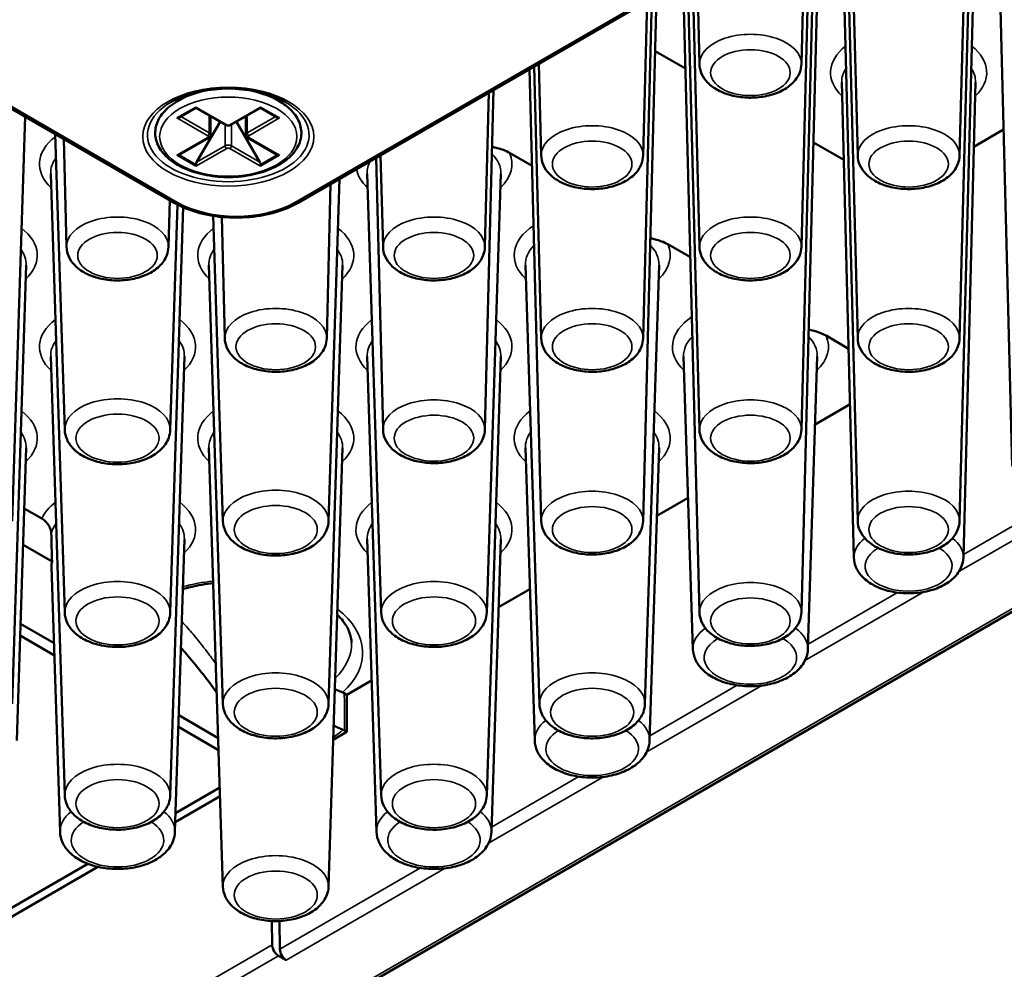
# Paper-space layout 'Sheet_1' of a CAD drawing. Header units: millimetres. Extents: x 0.8 to 58.3, y 0.8 to 58.3.
# Tile 46 of 128: x 8.2 to 9.9, y 40.9 to 42.6. Entities that reach past the tile are written whole.
import ezdxf

# ---------------------------------------------------------------- set-up
doc = ezdxf.new("R2010")
doc.units = ezdxf.units.MM
doc.layers.add('Visible (ISO)', color=7, linetype='Continuous', lineweight=50)
doc.layers.add('Visible Narrow (ISO)', color=7, linetype='Continuous', lineweight=35)

psp = doc.layouts.new('Sheet_1')

# ---------------------------------------------------------------- linework, layer by layer
at = {"layer": 'Visible (ISO)'}
for p, q in [((8.57996, 40.79195), (17.28225, 45.81622)), ((13.96883, 45.34788), (8.65161, 42.27798)), ((9.81549, 42.03959), (9.8392, 42.96364)), ((9.81549, 42.36104), (9.83083, 42.95881)), ((9.63621, 42.03959), (9.61581, 42.83466)), ((9.63621, 42.36104), (9.62394, 42.83936)), ((9.63621, 41.71813), (9.60816, 42.81151)), ((9.81549, 41.71813), (9.84355, 42.81151)), ((9.53711, 41.87886), (9.56082, 42.80291)), ((9.53711, 42.20032), (9.55244, 42.79808)), ((9.53711, 42.52177), (9.54407, 42.79324)), ((8.43379, 42.27798), (7.70998, 42.69587)), ((9.35783, 41.87886), (9.33743, 42.67394)), ((9.35783, 42.20032), (9.34555, 42.67863)), ((9.35783, 42.52177), (9.35368, 42.68332)), ((9.25872, 41.71813), (9.28243, 42.64218)), ((9.25872, 42.03959), (9.27405, 42.63735)), ((9.35783, 41.5574), (9.32977, 42.65079)), ((9.53711, 41.5574), (9.56516, 42.65079)), ((9.90801, 41.81451), (9.88655, 42.65079)), ((9.25872, 42.36104), (9.26568, 42.63252)), ((9.27993, 42.54485), (9.33328, 42.51405)), ((9.07944, 41.71813), (9.05904, 42.51321)), ((9.07944, 42.03959), (9.06717, 42.5179)), ((9.07944, 42.36104), (9.07529, 42.52259)), ((9.62962, 41.65378), (9.60816, 42.49006)), ((9.82209, 41.65378), (9.84355, 42.49006)), ((8.46081, 42.46916), (8.43946, 42.45684)), ((8.59676, 42.46916), (8.61811, 42.45684)), ((8.98033, 41.87886), (8.99567, 42.47662)), ((8.98033, 42.20032), (8.98729, 42.47179)), ((8.44248, 42.42804), (8.47195, 42.44506)), ((8.47195, 42.44639), (8.47195, 42.44506)), ((8.52403, 42.41499), (8.47195, 42.44506)), ((8.53354, 42.41499), (8.58561, 42.44506)), ((8.58561, 42.44639), (8.58561, 42.44506)), ((8.58561, 42.44506), (8.61508, 42.42804)), ((8.14835, 41.71782), (8.17118, 42.4296)), ((8.49768, 42.4302), (8.49768, 42.39751)), ((8.55988, 42.4302), (8.55988, 42.39751)), ((8.47311, 42.34929), (8.51429, 42.42062)), ((8.58446, 42.34929), (8.54328, 42.42062)), ((8.24109, 41.87855), (8.2244, 42.39888)), ((8.44248, 42.36242), (8.49456, 42.39249)), ((8.61508, 42.36242), (8.56301, 42.39249)), ((9.89281, 42.40659), (9.84063, 42.37647)), ((8.24427, 42.20032), (8.2394, 42.39022)), ((9.55832, 42.38412), (9.61167, 42.35332)), ((8.80105, 41.87886), (8.78878, 42.35717)), ((8.80105, 42.20032), (8.7969, 42.36187)), ((9.02369, 42.36572), (9.06341, 42.34279)), ((8.47195, 42.34219), (8.47195, 42.34541)), ((8.58561, 42.34219), (8.58561, 42.34541)), ((8.24109, 41.55709), (8.21632, 42.32916)), ((8.79787, 41.55709), (8.7731, 42.32916)), ((8.98351, 41.55709), (9.00828, 42.32916)), ((8.70194, 42.03959), (8.70891, 42.31106)), ((8.70512, 41.71782), (8.72444, 42.32003)), ((8.42355, 42.20032), (8.42567, 42.28268)), ((8.42673, 41.87855), (8.43945, 42.27488)), ((8.42673, 41.55709), (8.4496, 42.27)), ((8.51948, 41.71782), (8.50225, 42.25492)), ((8.52266, 42.03959), (8.51718, 42.25301)), ((9.30208, 42.20499), (9.3418, 42.18206)), ((8.14835, 41.39637), (8.17311, 42.16844)), ((8.51948, 41.39637), (8.49471, 42.16844)), ((8.70512, 41.39637), (8.72989, 42.16844)), ((9.07625, 41.39637), (9.05149, 42.16844)), ((9.2619, 41.39637), (9.28667, 42.16844)), ((9.62019, 42.02133), (9.58047, 42.04427)), ((8.24109, 41.23564), (8.21632, 42.00771)), ((8.42673, 41.23564), (8.4515, 42.00771)), ((8.79787, 41.23564), (8.7731, 42.00771)), ((8.98351, 41.23564), (9.00828, 42.00771)), ((9.3464, 41.49272), (9.32988, 42.00771)), ((9.54853, 41.49272), (9.56505, 42.00771)), ((9.56122, 41.88808), (9.6227, 41.92357)), ((8.15659, 41.33199), (8.17311, 41.84698)), ((8.51948, 41.07491), (8.49471, 41.84698)), ((8.70512, 41.07491), (8.72989, 41.84698)), ((9.06801, 41.33199), (9.05149, 41.84698)), ((9.27015, 41.33199), (9.28667, 41.84698)), ((9.28283, 41.72735), (9.33785, 41.75912)), ((8.20076, 41.72248), (8.16969, 41.74042)), ((8.43498, 41.17126), (8.4515, 41.68625)), ((8.78962, 41.17126), (8.7731, 41.68625)), ((8.99176, 41.17126), (9.00828, 41.68625)), ((8.21866, 41.64673), (8.16763, 41.67619)), ((8.23284, 41.17126), (8.21788, 41.63763)), ((9.00444, 41.56662), (9.05946, 41.59839)), ((8.2222, 41.50303), (8.16317, 41.53711)), ((8.16317, 41.53711), (8.2222, 41.50303)), ((8.16252, 41.51672), (8.22288, 41.48187)), ((8.49661, 41.48119), (8.4966, 41.4812)), ((8.73758, 41.41255), (8.78107, 41.43766)), ((8.73291, 41.41525), (8.73758, 41.41255)), ((8.73758, 41.41255), (8.73758, 41.34714)), ((8.44156, 41.37638), (8.5111, 41.33623)), ((8.44091, 41.35599), (8.51177, 41.31508)), ((8.71341, 41.33318), (8.73758, 41.34714)), ((8.73342, 41.34953), (8.73758, 41.34714)), ((8.43605, 41.20452), (8.51388, 41.24946)), ((8.43553, 41.18843), (8.51438, 41.23395)), ((7.13073, 40.45089), (8.28156, 41.11533)), ((7.14465, 40.44314), (8.29949, 41.10989)), ((8.60599, 40.97263), (8.60536, 41.01457)), ((8.61882, 41.01455), (8.61956, 40.96479)), ((8.61712, 40.95356), (8.6307, 40.94573))]:
    psp.add_line(p, q, dxfattribs=at)
for centre, major_axis, ratio, start_param, end_param in [((8.52878, 42.44572), (0.08268, 0), 0.5773503, 2.6739007, 2.7364457), ((8.52878, 42.44572), (0.08268, 0), 0.5773503, 0.405147, 0.467692), ((8.43855, 42.43032), (0.00557, 0), 0.5773503, 4.712389, 5.4977871), ((8.61902, 42.43032), (-0.00557, 0), 0.5773503, 0.7853982, 1.5707963), ((8.43855, 42.36469), (-0.00557, 0), 0.5773503, 1.5707963, 2.3561945), ((8.61902, 42.36469), (0.00557, 0), 0.5773503, 3.9269908, 4.712389), ((8.47589, 42.34768), (-0.00278, -0.00482), 0.5773503, 4.712389, 5.4977871), ((8.58168, 42.34768), (0.00278, -0.00482), 0.5773503, 0.7853982, 1.5707963), ((44.99298, 22.44814), (25.32085, -45.44344), 0.5873384, 3.9817928, 3.9829393), ((8.33391, 41.63887), (-0.11605, 0), 0.5773503, 6.1656307, 6.3017026), ((8.71898, 41.4072), (0.01969, 0), 0.5774183, 0.7853399, 0.978903), ((8.7195, 41.34149), (-0.01969, 0), 0.5773503, 3.9269866, 4.112945), ((8.61712, 40.96642), (-0.00787, 0.01364), 0.5773503, 0.8028515, 2.3561945), ((8.6307, 40.95859), (-0.00787, 0.01364), 0.5773503, 0.8028515, 2.3561945)]:
    psp.add_ellipse(centre, major_axis=major_axis, ratio=ratio, start_param=start_param, end_param=end_param, dxfattribs=at)
for points, knots in [([(9.35783, 42.52177), (9.35797, 42.51599), (9.35932, 42.51027), (9.36414, 42.49928), (9.36778, 42.49411), (9.37742, 42.4841), (9.38375, 42.47955), (9.39857, 42.47165), (9.40724, 42.46851), (9.42551, 42.46418), (9.4351, 42.463), (9.45428, 42.46263), (9.46386, 42.46342), (9.48232, 42.46693), (9.49119, 42.46967), (9.5075, 42.47717), (9.51493, 42.48195), (9.52678, 42.49337), (9.53143, 42.49986), (9.53597, 42.51189), (9.53698, 42.51681), (9.53711, 42.52177)], [3.9418031, 3.9418031, 3.9418031, 3.9418031, 4.1747319, 4.1747319, 4.4338495, 4.4338495, 4.7522854, 4.7522854, 5.1086643, 5.1086643, 5.4642551, 5.4642551, 5.8162303, 5.8162303, 6.1707329, 6.1707329, 6.5286923, 6.5286923, 6.8538691, 6.8538691, 7.0537712, 7.0537712, 7.0537712, 7.0537712]), ([(8.42823, 42.45517), (8.43817, 42.46091), (8.44985, 42.46588), (8.47561, 42.47362), (8.48969, 42.47637), (8.51881, 42.47929), (8.53385, 42.47944), (8.56323, 42.47709), (8.57758, 42.47458), (8.60399, 42.46726), (8.61607, 42.46245), (8.62741, 42.45627), (8.62838, 42.45573), (8.62934, 42.45517)], [4.712389, 4.712389, 4.712389, 4.712389, 5.0180103, 5.0180103, 5.3258827, 5.3258827, 5.6356981, 5.6356981, 5.9456207, 5.9456207, 6.2537629, 6.2537629, 6.2831853, 6.2831853, 6.2831853, 6.2831853]), ([(8.43946, 42.45684), (8.42941, 42.45103), (8.42086, 42.44418), (8.40798, 42.42898), (8.40353, 42.42066), (8.3996, 42.40398), (8.39975, 42.39573), (8.40406, 42.37988), (8.4082, 42.37231), (8.42019, 42.35794), (8.42832, 42.35124), (8.44778, 42.33962), (8.4592, 42.33475), (8.48396, 42.32744), (8.49728, 42.325), (8.52448, 42.32274), (8.53835, 42.32291), (8.56532, 42.32582), (8.57842, 42.32857), (8.60262, 42.33644), (8.61371, 42.34157), (8.63271, 42.35388), (8.64063, 42.36105), (8.65203, 42.3767), (8.65567, 42.38513), (8.65806, 42.40179), (8.65718, 42.40992), (8.65155, 42.42554), (8.64672, 42.433), (8.63423, 42.44612), (8.62672, 42.45186), (8.61811, 42.45684)], [1.5707963, 1.5707963, 1.5707963, 1.5707963, 1.9011199, 1.9011199, 2.2209441, 2.2209441, 2.5121392, 2.5121392, 2.8048735, 2.8048735, 3.1242431, 3.1242431, 3.4544727, 3.4544727, 3.7839051, 3.7839051, 4.1119419, 4.1119419, 4.4400819, 4.4400819, 4.7697425, 4.7697425, 5.0996342, 5.0996342, 5.4150427, 5.4150427, 5.703154, 5.703154, 6.0001266, 6.0001266, 6.2831853, 6.2831853, 6.2831853, 6.2831853]), ([(8.52403, 42.41499), (8.52463, 42.41464), (8.52525, 42.41439), (8.52652, 42.41402), (8.52716, 42.4139), (8.52846, 42.41378), (8.52911, 42.41378), (8.53041, 42.4139), (8.53105, 42.41402), (8.53231, 42.41439), (8.53294, 42.41464), (8.53354, 42.41499)], [3.1415927, 3.1415927, 3.1415927, 3.1415927, 3.4557519, 3.4557519, 3.7699112, 3.7699112, 4.0840704, 4.0840704, 4.3982297, 4.3982297, 4.712389, 4.712389, 4.712389, 4.712389]), ([(8.49456, 42.39249), (8.49486, 42.39266), (8.49516, 42.39286), (8.49573, 42.39332), (8.49601, 42.39357), (8.49653, 42.39416), (8.49677, 42.3945), (8.4972, 42.39525), (8.49737, 42.39566), (8.49762, 42.39655), (8.49768, 42.39703), (8.49768, 42.39751)], [4.71238898, 4.71238898, 4.71238898, 4.71238898, 4.86946861, 4.86946861, 5.02654825, 5.02654825, 5.18362788, 5.18362788, 5.34070751, 5.34070751, 5.49778714, 5.49778714, 5.49778714, 5.49778714]), ([(8.55988, 42.39751), (8.55988, 42.39703), (8.55995, 42.39655), (8.5602, 42.39566), (8.56037, 42.39525), (8.56079, 42.3945), (8.56104, 42.39416), (8.56156, 42.39357), (8.56184, 42.39332), (8.56241, 42.39286), (8.56271, 42.39266), (8.56301, 42.39249)], [2.35619449, 2.35619449, 2.35619449, 2.35619449, 2.51327412, 2.51327412, 2.67035376, 2.67035376, 2.82743339, 2.82743339, 2.98451302, 2.98451302, 3.14159265, 3.14159265, 3.14159265, 3.14159265]), ([(8.99309, 42.37619), (8.99606, 42.37564), (8.99923, 42.37498), (9.00868, 42.37258), (9.01681, 42.36969), (9.02369, 42.36572)], [1.17520977, 1.17520977, 1.17520977, 1.17520977, 1.20629557, 1.20629557, 1.28040029, 1.28040029, 1.28040029, 1.28040029]), ([(9.07944, 42.36104), (9.07959, 42.35526), (9.08093, 42.34955), (9.08575, 42.33855), (9.0894, 42.33338), (9.09903, 42.32337), (9.10536, 42.31882), (9.12018, 42.31092), (9.12885, 42.30778), (9.14712, 42.30345), (9.15671, 42.30228), (9.17589, 42.30191), (9.18547, 42.30269), (9.20393, 42.30621), (9.21281, 42.30894), (9.22911, 42.31644), (9.23654, 42.32122), (9.24839, 42.33264), (9.25304, 42.33914), (9.25758, 42.35116), (9.25859, 42.35608), (9.25872, 42.36104)], [3.9418031, 3.9418031, 3.9418031, 3.9418031, 4.1747319, 4.1747319, 4.4338495, 4.4338495, 4.7522854, 4.7522854, 5.1086643, 5.1086643, 5.4642551, 5.4642551, 5.8162303, 5.8162303, 6.1707329, 6.1707329, 6.5286923, 6.5286923, 6.8538691, 6.8538691, 7.0537712, 7.0537712, 7.0537712, 7.0537712]), ([(9.63621, 42.36104), (9.63636, 42.35526), (9.63771, 42.34955), (9.64253, 42.33855), (9.64617, 42.33338), (9.6558, 42.32337), (9.66214, 42.31882), (9.67696, 42.31092), (9.68563, 42.30778), (9.7039, 42.30345), (9.71349, 42.30228), (9.73267, 42.30191), (9.74224, 42.30269), (9.76071, 42.30621), (9.76958, 42.30894), (9.78589, 42.31644), (9.79332, 42.32122), (9.80517, 42.33264), (9.80982, 42.33914), (9.81436, 42.35116), (9.81537, 42.35608), (9.81549, 42.36104)], [3.9418031, 3.9418031, 3.9418031, 3.9418031, 4.1747319, 4.1747319, 4.4338495, 4.4338495, 4.7522854, 4.7522854, 5.1086643, 5.1086643, 5.4642551, 5.4642551, 5.8162303, 5.8162303, 6.1707329, 6.1707329, 6.5286923, 6.5286923, 6.8538691, 6.8538691, 7.0537712, 7.0537712, 7.0537712, 7.0537712]), ([(8.43379, 42.27798), (8.44551, 42.27122), (8.45885, 42.26565), (8.48762, 42.25718), (8.50305, 42.2543), (8.53463, 42.25141), (8.55078, 42.25141), (8.58236, 42.2543), (8.59778, 42.25718), (8.62656, 42.26565), (8.6399, 42.27122), (8.65161, 42.27798)], [3.1415927, 3.1415927, 3.1415927, 3.1415927, 3.4557519, 3.4557519, 3.7699112, 3.7699112, 4.0840704, 4.0840704, 4.3982297, 4.3982297, 4.712389, 4.712389, 4.712389, 4.712389]), ([(9.27148, 42.21546), (9.27445, 42.21491), (9.27762, 42.21425), (9.28707, 42.21185), (9.2952, 42.20896), (9.30208, 42.20499)], [1.17520977, 1.17520977, 1.17520977, 1.17520977, 1.20629557, 1.20629557, 1.28040029, 1.28040029, 1.28040029, 1.28040029]), ([(8.24427, 42.20032), (8.24442, 42.19453), (8.24577, 42.18882), (8.25059, 42.17782), (8.25423, 42.17266), (8.26386, 42.16264), (8.2702, 42.15809), (8.28502, 42.15019), (8.29369, 42.14705), (8.31196, 42.14273), (8.32155, 42.14155), (8.34072, 42.14118), (8.3503, 42.14196), (8.36876, 42.14548), (8.37764, 42.14821), (8.39394, 42.15572), (8.40138, 42.1605), (8.41323, 42.17191), (8.41788, 42.17841), (8.42242, 42.19043), (8.42342, 42.19535), (8.42355, 42.20032)], [3.9418031, 3.9418031, 3.9418031, 3.9418031, 4.1747319, 4.1747319, 4.4338495, 4.4338495, 4.7522854, 4.7522854, 5.1086643, 5.1086643, 5.4642551, 5.4642551, 5.8162303, 5.8162303, 6.1707329, 6.1707329, 6.5286923, 6.5286923, 6.8538691, 6.8538691, 7.0537712, 7.0537712, 7.0537712, 7.0537712]), ([(8.80105, 42.20032), (8.8012, 42.19453), (8.80255, 42.18882), (8.80736, 42.17782), (8.81101, 42.17266), (8.82064, 42.16264), (8.82697, 42.15809), (8.84179, 42.15019), (8.85047, 42.14705), (8.86873, 42.14273), (8.87833, 42.14155), (8.8975, 42.14118), (8.90708, 42.14196), (8.92554, 42.14548), (8.93442, 42.14821), (8.95072, 42.15572), (8.95816, 42.1605), (8.97, 42.17191), (8.97465, 42.17841), (8.9792, 42.19043), (8.9802, 42.19535), (8.98033, 42.20032)], [3.9418031, 3.9418031, 3.9418031, 3.9418031, 4.1747319, 4.1747319, 4.4338495, 4.4338495, 4.7522854, 4.7522854, 5.1086643, 5.1086643, 5.4642551, 5.4642551, 5.8162303, 5.8162303, 6.1707329, 6.1707329, 6.5286923, 6.5286923, 6.8538691, 6.8538691, 7.0537712, 7.0537712, 7.0537712, 7.0537712]), ([(9.35783, 42.20032), (9.35797, 42.19453), (9.35932, 42.18882), (9.36414, 42.17782), (9.36778, 42.17266), (9.37742, 42.16264), (9.38375, 42.15809), (9.39857, 42.15019), (9.40724, 42.14705), (9.42551, 42.14273), (9.4351, 42.14155), (9.45428, 42.14118), (9.46386, 42.14196), (9.48232, 42.14548), (9.49119, 42.14821), (9.5075, 42.15572), (9.51493, 42.1605), (9.52678, 42.17191), (9.53143, 42.17841), (9.53597, 42.19043), (9.53698, 42.19535), (9.53711, 42.20032)], [3.9418031, 3.9418031, 3.9418031, 3.9418031, 4.1747319, 4.1747319, 4.4338495, 4.4338495, 4.7522854, 4.7522854, 5.1086643, 5.1086643, 5.4642551, 5.4642551, 5.8162303, 5.8162303, 6.1707329, 6.1707329, 6.5286923, 6.5286923, 6.8538691, 6.8538691, 7.0537712, 7.0537712, 7.0537712, 7.0537712]), ([(9.54987, 42.05473), (9.55283, 42.05418), (9.556, 42.05352), (9.56546, 42.05112), (9.57359, 42.04824), (9.58047, 42.04427)], [1.17520977, 1.17520977, 1.17520977, 1.17520977, 1.20629557, 1.20629557, 1.28040029, 1.28040029, 1.28040029, 1.28040029]), ([(8.52266, 42.03959), (8.52281, 42.03381), (8.52416, 42.02809), (8.52897, 42.0171), (8.53262, 42.01193), (8.54225, 42.00191), (8.54859, 41.99737), (8.5634, 41.98947), (8.57208, 41.98632), (8.59034, 41.982), (8.59994, 41.98082), (8.61911, 41.98045), (8.62869, 41.98124), (8.64715, 41.98475), (8.65603, 41.98749), (8.67233, 41.99499), (8.67977, 41.99977), (8.69162, 42.01118), (8.69627, 42.01768), (8.70081, 42.02971), (8.70181, 42.03463), (8.70194, 42.03959)], [3.9418031, 3.9418031, 3.9418031, 3.9418031, 4.1747319, 4.1747319, 4.4338495, 4.4338495, 4.7522854, 4.7522854, 5.1086643, 5.1086643, 5.4642551, 5.4642551, 5.8162303, 5.8162303, 6.1707329, 6.1707329, 6.5286923, 6.5286923, 6.8538691, 6.8538691, 7.0537712, 7.0537712, 7.0537712, 7.0537712]), ([(9.07944, 42.03959), (9.07959, 42.03381), (9.08093, 42.02809), (9.08575, 42.0171), (9.0894, 42.01193), (9.09903, 42.00191), (9.10536, 41.99737), (9.12018, 41.98947), (9.12885, 41.98632), (9.14712, 41.982), (9.15671, 41.98082), (9.17589, 41.98045), (9.18547, 41.98124), (9.20393, 41.98475), (9.21281, 41.98749), (9.22911, 41.99499), (9.23654, 41.99977), (9.24839, 42.01118), (9.25304, 42.01768), (9.25758, 42.02971), (9.25859, 42.03463), (9.25872, 42.03959)], [3.9418031, 3.9418031, 3.9418031, 3.9418031, 4.1747319, 4.1747319, 4.4338495, 4.4338495, 4.7522854, 4.7522854, 5.1086643, 5.1086643, 5.4642551, 5.4642551, 5.8162303, 5.8162303, 6.1707329, 6.1707329, 6.5286923, 6.5286923, 6.8538691, 6.8538691, 7.0537712, 7.0537712, 7.0537712, 7.0537712]), ([(9.63621, 42.03959), (9.63636, 42.03381), (9.63771, 42.02809), (9.64253, 42.0171), (9.64617, 42.01193), (9.6558, 42.00191), (9.66214, 41.99737), (9.67696, 41.98947), (9.68563, 41.98632), (9.7039, 41.982), (9.71349, 41.98082), (9.73267, 41.98045), (9.74224, 41.98124), (9.76071, 41.98475), (9.76958, 41.98749), (9.78589, 41.99499), (9.79332, 41.99977), (9.80517, 42.01118), (9.80982, 42.01768), (9.81436, 42.02971), (9.81537, 42.03463), (9.81549, 42.03959)], [3.9418031, 3.9418031, 3.9418031, 3.9418031, 4.1747319, 4.1747319, 4.4338495, 4.4338495, 4.7522854, 4.7522854, 5.1086643, 5.1086643, 5.4642551, 5.4642551, 5.8162303, 5.8162303, 6.1707329, 6.1707329, 6.5286923, 6.5286923, 6.8538691, 6.8538691, 7.0537712, 7.0537712, 7.0537712, 7.0537712]), ([(8.24109, 41.87855), (8.24128, 41.87258), (8.24272, 41.86669), (8.2478, 41.85534), (8.25164, 41.85001), (8.26176, 41.83969), (8.26841, 41.83501), (8.28388, 41.82693), (8.2929, 41.82373), (8.31186, 41.81937), (8.32179, 41.8182), (8.34165, 41.81791), (8.35155, 41.81877), (8.37063, 41.82248), (8.37979, 41.82535), (8.39657, 41.83316), (8.4042, 41.83812), (8.41633, 41.84992), (8.42107, 41.85662), (8.42559, 41.86881), (8.42658, 41.87366), (8.42673, 41.87855)], [3.9455081, 3.9455081, 3.9455081, 3.9455081, 4.1802605, 4.1802605, 4.4421326, 4.4421326, 4.7628206, 4.7628206, 5.1183591, 5.1183591, 5.4724135, 5.4724135, 5.8230903, 5.8230903, 6.1763313, 6.1763313, 6.5329314, 6.5329314, 6.8576474, 6.8576474, 7.0500662, 7.0500662, 7.0500662, 7.0500662]), ([(8.80105, 41.87886), (8.8012, 41.87308), (8.80255, 41.86736), (8.80736, 41.85637), (8.81101, 41.8512), (8.82064, 41.84119), (8.82697, 41.83664), (8.84179, 41.82874), (8.85047, 41.8256), (8.86873, 41.82127), (8.87833, 41.82009), (8.8975, 41.81972), (8.90708, 41.82051), (8.92554, 41.82402), (8.93442, 41.82676), (8.95072, 41.83426), (8.95816, 41.83904), (8.97, 41.85045), (8.97465, 41.85695), (8.9792, 41.86898), (8.9802, 41.8739), (8.98033, 41.87886)], [3.9418031, 3.9418031, 3.9418031, 3.9418031, 4.1747319, 4.1747319, 4.4338495, 4.4338495, 4.7522854, 4.7522854, 5.1086643, 5.1086643, 5.4642551, 5.4642551, 5.8162303, 5.8162303, 6.1707329, 6.1707329, 6.5286923, 6.5286923, 6.8538691, 6.8538691, 7.0537712, 7.0537712, 7.0537712, 7.0537712]), ([(9.35783, 41.87886), (9.35797, 41.87308), (9.35932, 41.86736), (9.36414, 41.85637), (9.36778, 41.8512), (9.37742, 41.84119), (9.38375, 41.83664), (9.39857, 41.82874), (9.40724, 41.8256), (9.42551, 41.82127), (9.4351, 41.82009), (9.45428, 41.81972), (9.46386, 41.82051), (9.48232, 41.82402), (9.49119, 41.82676), (9.5075, 41.83426), (9.51493, 41.83904), (9.52678, 41.85045), (9.53143, 41.85695), (9.53597, 41.86898), (9.53698, 41.8739), (9.53711, 41.87886)], [3.9418031, 3.9418031, 3.9418031, 3.9418031, 4.1747319, 4.1747319, 4.4338495, 4.4338495, 4.7522854, 4.7522854, 5.1086643, 5.1086643, 5.4642551, 5.4642551, 5.8162303, 5.8162303, 6.1707329, 6.1707329, 6.5286923, 6.5286923, 6.8538691, 6.8538691, 7.0537712, 7.0537712, 7.0537712, 7.0537712]), ([(8.21744, 41.69692), (8.21738, 41.69875), (8.21696, 41.70099), (8.21557, 41.7053), (8.21423, 41.70808), (8.21137, 41.71271), (8.20928, 41.71535), (8.2054, 41.71927), (8.20289, 41.72125), (8.20076, 41.72248)], [0.162476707, 0.162476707, 0.162476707, 0.162476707, 0.178547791, 0.178547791, 0.19819447, 0.19819447, 0.220098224, 0.220098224, 0.243025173, 0.243025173, 0.243025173, 0.243025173]), ([(8.51948, 41.71782), (8.51967, 41.71185), (8.52111, 41.70596), (8.52619, 41.69462), (8.53003, 41.68928), (8.54015, 41.67896), (8.54679, 41.67428), (8.56227, 41.6662), (8.57129, 41.663), (8.59025, 41.65864), (8.60018, 41.65747), (8.62003, 41.65718), (8.62994, 41.65804), (8.64902, 41.66175), (8.65818, 41.66462), (8.67496, 41.67243), (8.68259, 41.67739), (8.69472, 41.68919), (8.69946, 41.69589), (8.70398, 41.70808), (8.70497, 41.71293), (8.70512, 41.71782)], [3.9455081, 3.9455081, 3.9455081, 3.9455081, 4.1802605, 4.1802605, 4.4421326, 4.4421326, 4.7628206, 4.7628206, 5.1183591, 5.1183591, 5.4724135, 5.4724135, 5.8230903, 5.8230903, 6.1763313, 6.1763313, 6.5329314, 6.5329314, 6.8576474, 6.8576474, 7.0500662, 7.0500662, 7.0500662, 7.0500662]), ([(9.07944, 41.71813), (9.07959, 41.71235), (9.08093, 41.70664), (9.08575, 41.69564), (9.0894, 41.69047), (9.09903, 41.68046), (9.10536, 41.67591), (9.12018, 41.66801), (9.12885, 41.66487), (9.14712, 41.66054), (9.15671, 41.65937), (9.17589, 41.659), (9.18547, 41.65978), (9.20393, 41.66329), (9.21281, 41.66603), (9.22911, 41.67353), (9.23654, 41.67831), (9.24839, 41.68973), (9.25304, 41.69622), (9.25758, 41.70825), (9.25859, 41.71317), (9.25872, 41.71813)], [3.9418031, 3.9418031, 3.9418031, 3.9418031, 4.1747319, 4.1747319, 4.4338495, 4.4338495, 4.7522854, 4.7522854, 5.1086643, 5.1086643, 5.4642551, 5.4642551, 5.8162303, 5.8162303, 6.1707329, 6.1707329, 6.5286923, 6.5286923, 6.8538691, 6.8538691, 7.0537712, 7.0537712, 7.0537712, 7.0537712]), ([(9.63621, 41.71813), (9.63636, 41.71235), (9.63771, 41.70664), (9.64253, 41.69564), (9.64617, 41.69047), (9.6558, 41.68046), (9.66214, 41.67591), (9.67696, 41.66801), (9.68563, 41.66487), (9.7039, 41.66054), (9.71349, 41.65937), (9.73267, 41.659), (9.74224, 41.65978), (9.76071, 41.66329), (9.76958, 41.66603), (9.78589, 41.67353), (9.79332, 41.67831), (9.80517, 41.68973), (9.80982, 41.69622), (9.81436, 41.70825), (9.81537, 41.71317), (9.81549, 41.71813)], [3.9418031, 3.9418031, 3.9418031, 3.9418031, 4.1747319, 4.1747319, 4.4338495, 4.4338495, 4.7522854, 4.7522854, 5.1086643, 5.1086643, 5.4642551, 5.4642551, 5.8162303, 5.8162303, 6.1707329, 6.1707329, 6.5286923, 6.5286923, 6.8538691, 6.8538691, 7.0537712, 7.0537712, 7.0537712, 7.0537712]), ([(9.62962, 41.65378), (9.62978, 41.64761), (9.63123, 41.64151), (9.63646, 41.62976), (9.64042, 41.62424), (9.65089, 41.61354), (9.65777, 41.60869), (9.67379, 41.60032), (9.68312, 41.597), (9.70275, 41.59246), (9.71304, 41.59124), (9.73361, 41.59091), (9.74389, 41.59177), (9.76366, 41.59557), (9.77316, 41.59851), (9.79056, 41.60652), (9.79847, 41.6116), (9.8111, 41.6237), (9.81605, 41.6306), (9.82089, 41.64332), (9.82196, 41.64853), (9.82209, 41.65378)], [3.9418031, 3.9418031, 3.9418031, 3.9418031, 4.178317, 4.178317, 4.4414784, 4.4414784, 4.7625183, 4.7625183, 5.1168675, 5.1168675, 5.4695815, 5.4695815, 5.8189991, 5.8189991, 6.1708408, 6.1708408, 6.5261992, 6.5261992, 6.8524819, 6.8524819, 7.0537712, 7.0537712, 7.0537712, 7.0537712]), ([(8.50235, 41.60887), (8.48866, 41.60733), (8.47526, 41.60501), (8.45778, 41.60085), (8.45319, 41.59964), (8.44868, 41.59834)], [2.54849073, 2.54849073, 2.54849073, 2.54849073, 2.74692336, 2.74692336, 2.81935276, 2.81935276, 2.81935276, 2.81935276]), ([(8.24109, 41.55709), (8.24128, 41.55112), (8.24272, 41.54523), (8.2478, 41.53389), (8.25164, 41.52856), (8.26176, 41.51823), (8.26841, 41.51355), (8.28388, 41.50547), (8.2929, 41.50228), (8.31186, 41.49791), (8.32179, 41.49675), (8.34165, 41.49645), (8.35155, 41.49731), (8.37063, 41.50103), (8.37979, 41.50389), (8.39657, 41.5117), (8.4042, 41.51666), (8.41633, 41.52846), (8.42107, 41.53517), (8.42559, 41.54735), (8.42658, 41.5522), (8.42673, 41.55709)], [3.9455081, 3.9455081, 3.9455081, 3.9455081, 4.1802605, 4.1802605, 4.4421326, 4.4421326, 4.7628206, 4.7628206, 5.1183591, 5.1183591, 5.4724135, 5.4724135, 5.8230903, 5.8230903, 6.1763313, 6.1763313, 6.5329314, 6.5329314, 6.8576474, 6.8576474, 7.0500662, 7.0500662, 7.0500662, 7.0500662]), ([(8.74565, 41.50389), (8.74527, 41.51649), (8.74058, 41.52943), (8.72769, 41.5462), (8.72431, 41.55), (8.72048, 41.55372)], [0.80268034, 0.80268034, 0.80268034, 0.80268034, 1.20298324, 1.20298324, 1.32068446, 1.32068446, 1.32068446, 1.32068446]), ([(8.79787, 41.55709), (8.79806, 41.55112), (8.7995, 41.54523), (8.80458, 41.53389), (8.80842, 41.52856), (8.81854, 41.51823), (8.82518, 41.51355), (8.84066, 41.50547), (8.84968, 41.50228), (8.86863, 41.49791), (8.87857, 41.49675), (8.89842, 41.49645), (8.90833, 41.49731), (8.92741, 41.50103), (8.93656, 41.50389), (8.95335, 41.5117), (8.96098, 41.51666), (8.97311, 41.52846), (8.97785, 41.53517), (8.98237, 41.54735), (8.98335, 41.5522), (8.98351, 41.55709)], [3.9455081, 3.9455081, 3.9455081, 3.9455081, 4.1802605, 4.1802605, 4.4421326, 4.4421326, 4.7628206, 4.7628206, 5.1183591, 5.1183591, 5.4724135, 5.4724135, 5.8230903, 5.8230903, 6.1763313, 6.1763313, 6.5329314, 6.5329314, 6.8576474, 6.8576474, 7.0500662, 7.0500662, 7.0500662, 7.0500662]), ([(9.35783, 41.5574), (9.35797, 41.55162), (9.35932, 41.54591), (9.36414, 41.53491), (9.36778, 41.52975), (9.37742, 41.51973), (9.38375, 41.51518), (9.39857, 41.50728), (9.40724, 41.50414), (9.42551, 41.49982), (9.4351, 41.49864), (9.45428, 41.49827), (9.46386, 41.49905), (9.48232, 41.50257), (9.49119, 41.5053), (9.5075, 41.5128), (9.51493, 41.51758), (9.52678, 41.529), (9.53143, 41.5355), (9.53597, 41.54752), (9.53698, 41.55244), (9.53711, 41.5574)], [3.9418031, 3.9418031, 3.9418031, 3.9418031, 4.1747319, 4.1747319, 4.4338495, 4.4338495, 4.7522854, 4.7522854, 5.1086643, 5.1086643, 5.4642551, 5.4642551, 5.8162303, 5.8162303, 6.1707329, 6.1707329, 6.5286923, 6.5286923, 6.8538691, 6.8538691, 7.0537712, 7.0537712, 7.0537712, 7.0537712]), ([(8.50853, 41.41611), (8.49314, 41.43751), (8.47643, 41.4594), (8.4538, 41.48575), (8.44964, 41.49047), (8.44537, 41.49517)], [0.41295158, 0.41295158, 0.41295158, 0.41295158, 0.63701184, 0.63701184, 0.68580354, 0.68580354, 0.68580354, 0.68580354]), ([(9.3464, 41.49272), (9.3466, 41.48626), (9.34818, 41.47988), (9.35379, 41.46759), (9.35803, 41.46181), (9.3692, 41.45065), (9.37653, 41.44558), (9.39352, 41.43692), (9.40335, 41.43351), (9.42401, 41.42888), (9.43482, 41.42766), (9.45642, 41.42742), (9.4672, 41.42838), (9.48792, 41.43246), (9.49785, 41.43558), (9.51599, 41.44403), (9.52421, 41.44937), (9.53731, 41.46202), (9.54242, 41.46923), (9.5473, 41.48227), (9.54837, 41.48747), (9.54853, 41.49272)], [3.9455081, 3.9455081, 3.9455081, 3.9455081, 4.1845436, 4.1845436, 4.4511673, 4.4511673, 4.7745759, 4.7745759, 5.1276159, 5.1276159, 5.4784127, 5.4784127, 5.8261934, 5.8261934, 6.1764028, 6.1764028, 6.5300221, 6.5300221, 6.8559818, 6.8559818, 7.0500662, 7.0500662, 7.0500662, 7.0500662]), ([(8.71628, 41.42276), (8.718, 41.42189), (8.71974, 41.42105), (8.72285, 41.41962), (8.72425, 41.419), (8.72715, 41.41776), (8.7286, 41.41717), (8.72997, 41.41664)], [0.052339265, 0.052339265, 0.052339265, 0.052339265, 0.069133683, 0.069133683, 0.082546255, 0.082546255, 0.096970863, 0.096970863, 0.096970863, 0.096970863]), ([(8.51948, 41.39637), (8.51967, 41.3904), (8.52111, 41.38451), (8.52619, 41.37316), (8.53003, 41.36783), (8.54015, 41.35751), (8.54679, 41.35282), (8.56227, 41.34475), (8.57129, 41.34155), (8.59025, 41.33718), (8.60018, 41.33602), (8.62003, 41.33573), (8.62994, 41.33658), (8.64902, 41.3403), (8.65818, 41.34316), (8.67496, 41.35098), (8.68259, 41.35594), (8.69472, 41.36773), (8.69946, 41.37444), (8.70398, 41.38663), (8.70497, 41.39147), (8.70512, 41.39637)], [3.9455081, 3.9455081, 3.9455081, 3.9455081, 4.1802605, 4.1802605, 4.4421326, 4.4421326, 4.7628206, 4.7628206, 5.1183591, 5.1183591, 5.4724135, 5.4724135, 5.8230903, 5.8230903, 6.1763313, 6.1763313, 6.5329314, 6.5329314, 6.8576474, 6.8576474, 7.0500662, 7.0500662, 7.0500662, 7.0500662]), ([(9.07625, 41.39637), (9.07645, 41.3904), (9.07788, 41.38451), (9.08297, 41.37316), (9.08681, 41.36783), (9.09693, 41.35751), (9.10357, 41.35282), (9.11905, 41.34475), (9.12806, 41.34155), (9.14702, 41.33718), (9.15696, 41.33602), (9.17681, 41.33573), (9.18672, 41.33658), (9.20579, 41.3403), (9.21495, 41.34316), (9.23174, 41.35098), (9.23937, 41.35594), (9.2515, 41.36773), (9.25624, 41.37444), (9.26075, 41.38663), (9.26174, 41.39147), (9.2619, 41.39637)], [3.9455081, 3.9455081, 3.9455081, 3.9455081, 4.1802605, 4.1802605, 4.4421326, 4.4421326, 4.7628206, 4.7628206, 5.1183591, 5.1183591, 5.4724135, 5.4724135, 5.8230903, 5.8230903, 6.1763313, 6.1763313, 6.5329314, 6.5329314, 6.8576474, 6.8576474, 7.0500662, 7.0500662, 7.0500662, 7.0500662]), ([(8.71422, 41.35847), (8.71446, 41.35834), (8.71471, 41.35821), (8.71732, 41.35684), (8.71974, 41.35565), (8.72351, 41.35389), (8.72491, 41.35326), (8.7278, 41.35202), (8.72925, 41.35142), (8.73061, 41.35088)], [0.043397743, 0.043397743, 0.043397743, 0.043397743, 0.045863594, 0.045863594, 0.069145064, 0.069145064, 0.082560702, 0.082560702, 0.096988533, 0.096988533, 0.096988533, 0.096988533]), ([(9.06801, 41.33199), (9.06822, 41.32553), (9.0698, 41.31916), (9.0754, 41.30687), (9.07964, 41.30108), (9.09081, 41.28992), (9.09814, 41.28485), (9.11513, 41.2762), (9.12496, 41.27278), (9.14562, 41.26816), (9.15643, 41.26693), (9.17803, 41.26669), (9.18881, 41.26765), (9.20953, 41.27173), (9.21946, 41.27485), (9.2376, 41.2833), (9.24583, 41.28864), (9.25892, 41.3013), (9.26403, 41.3085), (9.26891, 41.32155), (9.26998, 41.32674), (9.27015, 41.33199)], [3.9455081, 3.9455081, 3.9455081, 3.9455081, 4.1845436, 4.1845436, 4.4511673, 4.4511673, 4.7745759, 4.7745759, 5.1276159, 5.1276159, 5.4784127, 5.4784127, 5.8261934, 5.8261934, 6.1764028, 6.1764028, 6.5300221, 6.5300221, 6.8559818, 6.8559818, 7.0500662, 7.0500662, 7.0500662, 7.0500662]), ([(8.24109, 41.23564), (8.24128, 41.22967), (8.24272, 41.22378), (8.2478, 41.21243), (8.25164, 41.2071), (8.26176, 41.19678), (8.26841, 41.1921), (8.28388, 41.18402), (8.2929, 41.18082), (8.31186, 41.17646), (8.32179, 41.17529), (8.34165, 41.175), (8.35155, 41.17586), (8.37063, 41.17957), (8.37979, 41.18244), (8.39657, 41.19025), (8.4042, 41.19521), (8.41633, 41.20701), (8.42107, 41.21371), (8.42559, 41.2259), (8.42658, 41.23075), (8.42673, 41.23564)], [3.9455081, 3.9455081, 3.9455081, 3.9455081, 4.1802605, 4.1802605, 4.4421326, 4.4421326, 4.7628206, 4.7628206, 5.1183591, 5.1183591, 5.4724135, 5.4724135, 5.8230903, 5.8230903, 6.1763313, 6.1763313, 6.5329314, 6.5329314, 6.8576474, 6.8576474, 7.0500662, 7.0500662, 7.0500662, 7.0500662]), ([(8.79787, 41.23564), (8.79806, 41.22967), (8.7995, 41.22378), (8.80458, 41.21243), (8.80842, 41.2071), (8.81854, 41.19678), (8.82518, 41.1921), (8.84066, 41.18402), (8.84968, 41.18082), (8.86863, 41.17646), (8.87857, 41.17529), (8.89842, 41.175), (8.90833, 41.17586), (8.92741, 41.17957), (8.93656, 41.18244), (8.95335, 41.19025), (8.96098, 41.19521), (8.97311, 41.20701), (8.97785, 41.21371), (8.98237, 41.2259), (8.98335, 41.23075), (8.98351, 41.23564)], [3.9455081, 3.9455081, 3.9455081, 3.9455081, 4.1802605, 4.1802605, 4.4421326, 4.4421326, 4.7628206, 4.7628206, 5.1183591, 5.1183591, 5.4724135, 5.4724135, 5.8230903, 5.8230903, 6.1763313, 6.1763313, 6.5329314, 6.5329314, 6.8576474, 6.8576474, 7.0500662, 7.0500662, 7.0500662, 7.0500662]), ([(8.23284, 41.17126), (8.23305, 41.1648), (8.23463, 41.15843), (8.24024, 41.14614), (8.24447, 41.14035), (8.25565, 41.12919), (8.26298, 41.12413), (8.27996, 41.11547), (8.2898, 41.11206), (8.31045, 41.10743), (8.32127, 41.10621), (8.34287, 41.10597), (8.35365, 41.10693), (8.37436, 41.111), (8.38429, 41.11412), (8.40244, 41.12257), (8.41066, 41.12791), (8.42376, 41.14057), (8.42887, 41.14777), (8.43375, 41.16082), (8.43481, 41.16602), (8.43498, 41.17126)], [3.9455081, 3.9455081, 3.9455081, 3.9455081, 4.1845436, 4.1845436, 4.4511673, 4.4511673, 4.7745759, 4.7745759, 5.1276159, 5.1276159, 5.4784127, 5.4784127, 5.8261934, 5.8261934, 6.1764028, 6.1764028, 6.5300221, 6.5300221, 6.8559818, 6.8559818, 7.0500662, 7.0500662, 7.0500662, 7.0500662]), ([(8.78962, 41.17126), (8.78983, 41.1648), (8.79141, 41.15843), (8.79701, 41.14614), (8.80125, 41.14035), (8.81243, 41.12919), (8.81975, 41.12413), (8.83674, 41.11547), (8.84657, 41.11206), (8.86723, 41.10743), (8.87805, 41.10621), (8.89965, 41.10597), (8.91042, 41.10693), (8.93114, 41.111), (8.94107, 41.11412), (8.95922, 41.12257), (8.96744, 41.12791), (8.98053, 41.14057), (8.98564, 41.14777), (8.99052, 41.16082), (8.99159, 41.16602), (8.99176, 41.17126)], [3.9455081, 3.9455081, 3.9455081, 3.9455081, 4.1845436, 4.1845436, 4.4511673, 4.4511673, 4.7745759, 4.7745759, 5.1276159, 5.1276159, 5.4784127, 5.4784127, 5.8261934, 5.8261934, 6.1764028, 6.1764028, 6.5300221, 6.5300221, 6.8559818, 6.8559818, 7.0500662, 7.0500662, 7.0500662, 7.0500662]), ([(8.51948, 41.07491), (8.51967, 41.06894), (8.52111, 41.06305), (8.52619, 41.05171), (8.53003, 41.04637), (8.54015, 41.03605), (8.54679, 41.03137), (8.56227, 41.02329), (8.57129, 41.02009), (8.59025, 41.01573), (8.60018, 41.01456), (8.62003, 41.01427), (8.62994, 41.01513), (8.64902, 41.01884), (8.65818, 41.02171), (8.67496, 41.02952), (8.68259, 41.03448), (8.69472, 41.04628), (8.69946, 41.05298), (8.70398, 41.06517), (8.70497, 41.07002), (8.70512, 41.07491)], [3.9455081, 3.9455081, 3.9455081, 3.9455081, 4.1802605, 4.1802605, 4.4421326, 4.4421326, 4.7628206, 4.7628206, 5.1183591, 5.1183591, 5.4724135, 5.4724135, 5.8230903, 5.8230903, 6.1763313, 6.1763313, 6.5329314, 6.5329314, 6.8576474, 6.8576474, 7.0500662, 7.0500662, 7.0500662, 7.0500662])]:
    psp.add_open_spline(points, degree=3, knots=knots, dxfattribs=at)
at = {"layer": 'Visible Narrow (ISO)'}
for p, q in [((17.28006, 45.82028), (8.57209, 40.79273)), ((13.96293, 45.34847), (8.64571, 42.27857)), ((8.4397, 42.27857), (7.71589, 42.69646)), ((8.47195, 42.44639), (8.43855, 42.4271)), ((8.526, 42.41519), (8.47195, 42.44639)), ((8.58561, 42.44639), (8.53157, 42.41519)), ((8.61902, 42.4271), (8.58561, 42.44639)), ((8.43855, 42.4271), (8.49259, 42.3959)), ((8.49538, 42.40072), (8.44527, 42.42965)), ((8.49538, 42.43153), (8.49538, 42.40072)), ((8.56219, 42.43153), (8.56219, 42.40072)), ((8.6123, 42.42965), (8.56219, 42.40072)), ((8.56497, 42.3959), (8.61902, 42.4271)), ((8.52322, 42.37822), (8.52322, 42.41546)), ((8.53435, 42.37822), (8.53435, 42.41546)), ((8.49259, 42.39268), (8.43855, 42.36148)), ((8.61902, 42.36148), (8.56497, 42.39268)), ((8.52322, 42.37822), (8.47311, 42.34929)), ((8.58446, 42.34929), (8.53435, 42.37822)), ((8.43855, 42.36148), (8.47195, 42.34219)), ((8.44248, 42.36242), (8.47195, 42.34541)), ((8.47195, 42.34219), (8.526, 42.3734)), ((8.53157, 42.3734), (8.58561, 42.34219)), ((8.58561, 42.34541), (8.61508, 42.36242)), ((8.58561, 42.34219), (8.61902, 42.36148)), ((9.8143, 41.62908), (10.03097, 41.75418)), ((9.98484, 41.75303), (9.82223, 41.65915)), ((9.54345, 41.47271), (9.75259, 41.59345)), ((9.70645, 41.5923), (9.54881, 41.50129)), ((9.26506, 41.31198), (9.46736, 41.42878)), ((9.42405, 41.42926), (9.27042, 41.34056)), ((8.98667, 41.15125), (9.18897, 41.26805)), ((9.14566, 41.26853), (8.99203, 41.17984)), ((8.86728, 41.10781), (8.61956, 40.96479)), ((8.6307, 40.94573), (8.91058, 41.10732)), ((8.60599, 40.97263), (8.44419, 40.87921)), ((8.45532, 40.86015), (8.61712, 40.95356))]:
    psp.add_line(p, q, dxfattribs=at)
for centre, major_axis, start_param, end_param in [((9.44747, 42.52254), (0.08965, 0), 6.268373, 9.4395903), ((9.72585, 42.5068), (-0.13739, 0), 5.6539336, 6.8341344), ((9.72585, 42.5068), (0.13739, 0), 5.7322362, 6.912437), ((9.72585, 42.49106), (-0.11771, 0), 5.9214432, 6.2979976), ((9.72585, 42.49106), (0.11771, 0), 6.268373, 6.6449275), ((8.52878, 42.40527), (-0.12632, 0), 3.9269908, 5.4977871), ((8.52878, 42.45077), (-0.07874, 0), 5.9081283, 5.9568986), ((8.52878, 42.45077), (0.07874, 0), 0.3262867, 0.375057), ((8.52878, 42.39712), (0.14221, 0), 2.3561945, 7.0685835), ((8.526, 42.4184), (-0.00197, -0.00341), 0, 0.7853982), ((8.52878, 42.41679), (-0.00394, 0), 0.7853982, 2.3561945), ((8.53157, 42.4184), (0.00197, -0.00341), 5.4977871, 6.2831853), ((9.16908, 42.36181), (0.08965, 0), 6.268373, 9.4395903), ((9.72585, 42.36181), (0.08965, 0), 6.268373, 9.4395903), ((8.33391, 42.34607), (-0.13729, 0), 5.6339655, 6.8366037), ((8.49259, 42.39911), (-0.00197, -0.00341), 0.7853982, 2.3561945), ((8.48981, 42.39429), (0.00394, 0), 5.4977871, 7.0685835), ((8.49259, 42.3959), (0.00197, -0.00341), 5.4977871, 6.2831853), ((8.48981, 42.39751), (0.00787, 0), 0, 0.7853982), ((8.56776, 42.39751), (-0.00787, 0), 5.4977871, 6.2831853), ((8.56497, 42.39911), (-0.00197, 0.00341), 0.7853982, 2.3561945), ((8.56497, 42.3959), (-0.00197, -0.00341), 0, 0.7853982), ((8.56776, 42.39429), (-0.00394, 0), 5.4977871, 7.0685835), ((8.52878, 42.375), (-0.00787, 0), 3.9269908, 5.4977871), ((8.526, 42.37661), (0.00197, -0.00341), 3.9269908, 5.4977871), ((8.53157, 42.37661), (-0.00197, -0.00341), 0.7853982, 2.3561945), ((8.33391, 42.33042), (-0.11761, 0), 5.8798722, 6.3017026), ((8.52878, 42.37179), (0.00394, 0), 0.7853982, 2.3561945), ((8.89069, 42.33042), (0.11761, 0), 6.264668, 6.8027008), ((8.89069, 42.34607), (0.13729, 0), 5.7297669, 6.5336824), ((8.89069, 42.33042), (-0.11761, 0), 5.9682967, 6.3017026), ((8.89069, 42.34607), (-0.13729, 0), 0.1116208, 0.5534184), ((8.4397, 42.28821), (-0.00591, -0.01023), 0, 0.7853982), ((8.5427, 42.33804), (-0.14567, 0), 0.7853982, 2.3561945), ((8.64571, 42.28821), (0.00591, -0.01023), 5.4977871, 6.2831853), ((8.33391, 42.20108), (0.08965, 0), 6.268373, 9.4395903), ((8.89069, 42.20108), (0.08965, 0), 6.268373, 9.4395903), ((9.44747, 42.20108), (0.08965, 0), 6.268373, 9.4395903), ((9.16908, 42.18535), (-0.13729, 0), 5.5605368, 6.8366037), ((8.05552, 42.18535), (0.13729, 0), 5.7297669, 6.9324051), ((8.6123, 42.18535), (-0.13729, 0), 5.6339655, 6.8366037), ((8.6123, 42.18535), (0.13729, 0), 5.7297669, 6.9324051), ((9.16908, 42.16969), (-0.11761, 0), 5.7636698, 6.3017026), ((9.16908, 42.16969), (0.11761, 0), 6.264668, 6.8027008), ((9.16908, 42.18535), (0.13729, 0), 5.7297669, 6.5336824), ((8.05552, 42.16969), (0.11761, 0), 6.264668, 6.6864984), ((8.6123, 42.16969), (-0.11761, 0), 5.8798722, 6.3017026), ((8.6123, 42.16969), (0.11761, 0), 6.264668, 6.6864984), ((8.6123, 42.04035), (0.08965, 0), 6.268373, 9.4395903), ((9.16908, 42.04035), (0.08965, 0), 6.268373, 9.4395903), ((9.72585, 42.04035), (0.08965, 0), 6.268373, 9.4395903), ((8.33391, 42.02462), (-0.13729, 0), 5.6339655, 6.8366037), ((8.33391, 42.02462), (0.13729, 0), 5.7297669, 6.9324051), ((8.89069, 42.02462), (-0.13729, 0), 5.6339655, 6.8366037), ((8.89069, 42.02462), (0.13729, 0), 5.7297669, 6.9324051), ((9.44747, 42.02462), (-0.13729, 0), 5.5605368, 6.8366037), ((8.33391, 42.00897), (-0.11761, 0), 5.8798722, 6.3017026), ((8.33391, 42.00897), (0.11761, 0), 6.264668, 6.6864984), ((8.89069, 42.00897), (-0.11761, 0), 5.8798722, 6.3017026), ((8.89069, 42.00897), (0.11761, 0), 6.264668, 6.6864984), ((9.44747, 42.00897), (-0.11761, 0), 5.7636698, 6.3017026), ((9.44747, 42.00897), (0.11761, 0), 6.264668, 6.8027008), ((9.44747, 42.02462), (0.13729, 0), 5.7297669, 6.5336824), ((8.33391, 41.87954), (0.09284, 0), 6.264668, 9.4432953), ((8.89069, 41.87963), (0.08965, 0), 6.268373, 9.4395903), ((9.44747, 41.87963), (0.08965, 0), 6.268373, 9.4395903), ((8.05552, 41.86389), (0.13729, 0), 5.7297669, 6.9324051), ((8.6123, 41.86389), (-0.13729, 0), 5.6339655, 6.8366037), ((8.6123, 41.86389), (0.13729, 0), 5.7297669, 6.9324051), ((9.16908, 41.86389), (-0.13729, 0), 5.6339655, 6.8366037), ((9.16908, 41.86389), (0.13729, 0), 5.7297669, 6.9324051), ((8.05552, 41.84824), (0.11761, 0), 6.264668, 6.6864984), ((8.6123, 41.84824), (-0.11761, 0), 5.8798722, 6.3017026), ((8.6123, 41.84824), (0.11761, 0), 6.264668, 6.6864984), ((9.16908, 41.84824), (-0.11761, 0), 5.8798722, 6.3017026), ((9.16908, 41.84824), (0.11761, 0), 6.264668, 6.6864984), ((8.6123, 41.71881), (0.09284, 0), 6.264668, 9.4432953), ((9.16908, 41.7189), (0.08965, 0), 6.268373, 9.4395903), ((9.72585, 41.7189), (0.08965, 0), 6.268373, 9.4395903), ((8.33391, 41.70316), (-0.13729, 0), 5.6339655, 6.0370206), ((8.33391, 41.70316), (0.13729, 0), 5.7297669, 6.9324051), ((8.89069, 41.70316), (-0.13729, 0), 5.6339655, 6.8366037), ((8.89069, 41.70316), (0.13729, 0), 5.7297669, 6.9324051), ((8.33391, 41.68751), (-0.11761, 0), 5.8798722, 6.1440899), ((8.33391, 41.68751), (0.11761, 0), 6.264668, 6.6864984), ((8.89069, 41.68751), (-0.11761, 0), 5.8798722, 6.3017026), ((8.89069, 41.68751), (0.11761, 0), 6.264668, 6.6864984), ((9.72585, 41.65461), (-0.09625, 0), 5.6414772, 6.2979976), ((9.72585, 41.65461), (0.09625, 0), 6.268373, 6.9248934), ((9.72585, 41.63887), (0.07657, 0), 2.3435435, 7.0812344), ((8.33391, 41.55809), (0.09284, 0), 6.264668, 9.4432953), ((8.5427, 41.48618), (0.22265, 0), 1.7535851, 2.0060595), ((8.89069, 41.55809), (0.09284, 0), 6.264668, 9.4432953), ((9.44747, 41.55817), (0.08965, 0), 6.268373, 9.4395903), ((8.5427, 41.48618), (0.22265, 0), 5.71162, 6.9269596), ((9.44747, 41.4938), (-0.10109, 0), 5.615846, 6.3017026), ((9.44747, 41.4938), (0.10109, 0), 6.264668, 6.9505246), ((9.44747, 41.47814), (0.08141, 0), 2.3479611, 7.0768168), ((8.5427, 41.50186), (0.20298, 0), 5.7440638, 6.3004675), ((8.6123, 41.39736), (0.09284, 0), 6.264668, 9.4432953), ((9.16908, 41.39736), (0.09284, 0), 6.264668, 9.4432953), ((9.16908, 41.33307), (-0.10109, 0), 5.6516681, 6.3017026), ((9.16908, 41.33307), (0.10109, 0), 6.264668, 6.9147025), ((8.5427, 41.42189), (-0.22458, 0), 2.4352789, 2.5620396), ((9.16908, 41.31742), (0.08141, 0), 2.3871731, 7.0376048), ((8.33391, 41.23663), (0.09284, 0), 6.264668, 9.4432953), ((8.89069, 41.23663), (0.09284, 0), 6.264668, 9.4432953), ((8.33391, 41.17234), (-0.10109, 0), 5.6516681, 6.3017026), ((8.33391, 41.17234), (0.10109, 0), 6.264668, 6.9147025), ((8.89069, 41.17234), (-0.10109, 0), 5.6516681, 6.3017026), ((8.89069, 41.17234), (0.10109, 0), 6.264668, 6.9147025), ((8.33391, 41.15669), (0.08141, 0), 2.3871731, 7.0376048), ((8.89069, 41.15669), (0.08141, 0), 2.3871731, 7.0376048), ((8.6123, 41.0759), (0.09284, 0), 6.264668, 9.4432953)]:
    psp.add_ellipse(centre, major_axis=major_axis, ratio=0.5773503, start_param=start_param, end_param=end_param, dxfattribs=at)
for centre, major_axis in [((9.44747, 42.5068), (-0.06997, 0)), ((8.52878, 42.39429), (0.15056, 0)), ((8.52878, 42.39429), (-0.12075, 0)), ((9.16908, 42.34607), (-0.06997, 0)), ((9.72585, 42.34607), (-0.06997, 0)), ((8.33391, 42.18535), (-0.06997, 0)), ((8.89069, 42.18535), (-0.06997, 0)), ((9.44747, 42.18535), (-0.06997, 0)), ((8.6123, 42.02462), (-0.06997, 0)), ((9.16908, 42.02462), (-0.06997, 0)), ((9.72585, 42.02462), (-0.06997, 0)), ((8.33391, 41.86389), (-0.07316, 0)), ((8.89069, 41.86389), (-0.06997, 0)), ((9.44747, 41.86389), (-0.06997, 0)), ((8.6123, 41.70316), (-0.07316, 0)), ((9.16908, 41.70316), (-0.06997, 0)), ((9.72585, 41.70316), (-0.06997, 0)), ((8.33391, 41.54243), (-0.07316, 0)), ((8.89069, 41.54243), (-0.07316, 0)), ((9.44747, 41.54243), (-0.06997, 0)), ((8.6123, 41.38171), (-0.07316, 0)), ((9.16908, 41.38171), (-0.07316, 0)), ((8.33391, 41.22098), (-0.07316, 0)), ((8.89069, 41.22098), (-0.07316, 0)), ((8.6123, 41.06025), (-0.07316, 0))]:
    psp.add_ellipse(centre, major_axis=major_axis, ratio=0.5773503, dxfattribs=at)
for points, knots in [([(8.50691, 41.46684), (8.5032, 41.47211), (8.49276, 41.48662), (8.4762, 41.5082), (8.45993, 41.52743), (8.45049, 41.53765), (8.44685, 41.54142)], [0.44582979, 0.44582979, 0.44582979, 0.44582979, 0.5, 0.6, 0.7, 0.76245698, 0.76245698, 0.76245698, 0.76245698]), ([(8.73291, 41.41525), (8.73298, 41.40648), (8.73305, 41.39748), (8.73312, 41.38826), (8.73313, 41.38662), (8.73315, 41.38498), (8.73316, 41.38333), (8.73325, 41.37238), (8.73333, 41.36111), (8.73342, 41.34953)], [0, 0, 0, 0, 0.4245904, 0.4245904, 0.4245904, 0.5, 0.5, 0.5, 1, 1, 1, 1])]:
    psp.add_open_spline(points, degree=3, knots=knots, dxfattribs=at)

doc.saveas('drawing.dxf')
